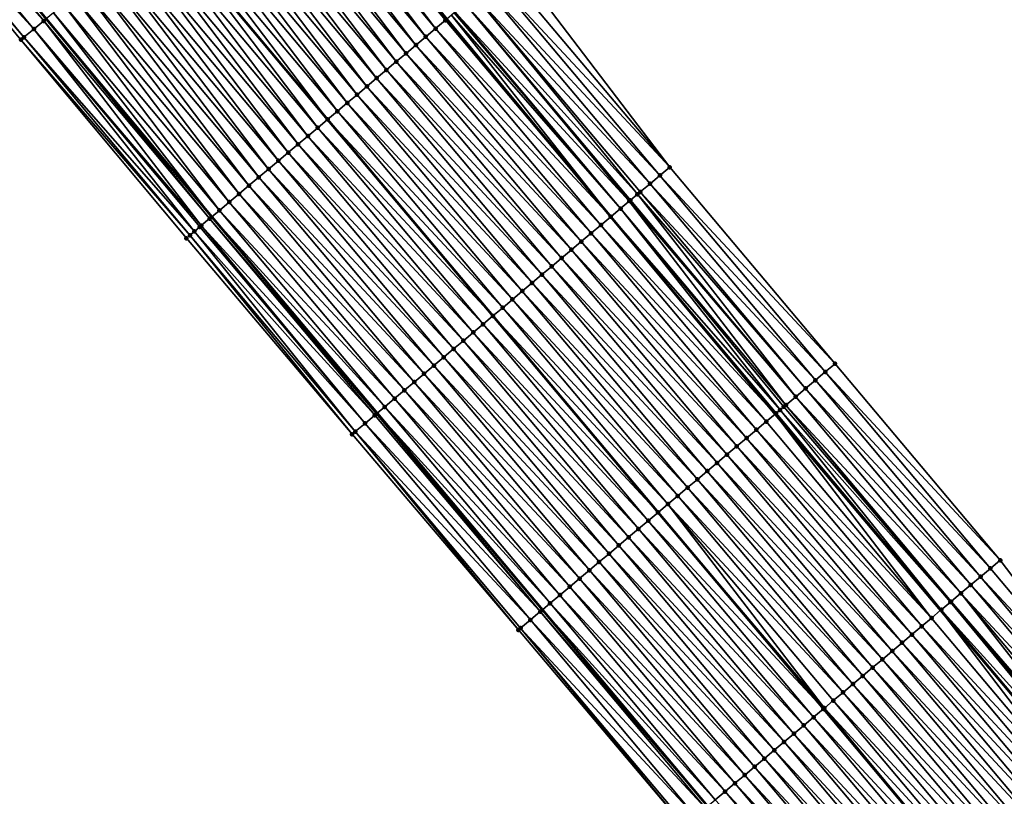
# Model space of a CAD drawing. Header units: feet. Extents: x 2010743 to 2022806, y 818705 to 837694.
# Tile 74 of 256: x 2014647 to 2014723, y 821145 to 821206. Entities that reach past the tile are written whole.
import ezdxf

# ---------------------------------------------------------------- set-up
doc = ezdxf.new("R2010")
doc.units = ezdxf.units.FT
doc.header["$MEASUREMENT"] = 0
for name, color, linetype, lineweight in [('EP_Travel Lane', 172, 'Continuous', 53), ('Road Shots', 141, 'Continuous', 100), ('STRIPING', 60, 'Continuous', 53)]:
    doc.layers.add(name, color=color, linetype=linetype, lineweight=lineweight)
doc.layers.add('I-77-MM17-21_NB-Surface-Border', color=7, linetype='Continuous')
doc.layers.add('I-77-MM17-21_NB-Surface-TIN', color=7, linetype='Continuous')

msp = doc.modelspace()

# ---------------------------------------------------------------- linework, layer by layer
at = {"layer": 'EP_Travel Lane'}
for points in [[(2014473.544, 821424.87, 266.833), (2014485.762, 821409.037, 266.648), (2014498.049, 821393.165, 266.451), (2014510.352, 821377.398, 266.256), (2014522.654, 821361.63, 266.054), (2014535.165, 821345.853, 265.854), (2014547.623, 821330.208, 265.652), (2014560.163, 821314.518, 265.469), (2014572.72, 821298.952, 265.277), (2014585.277, 821283.386, 265.076), (2014597.927, 821267.844, 264.861), (2014610.569, 821252.348, 264.647), (2014623.321, 821236.767, 264.43), (2014636.042, 821221.335, 264.224), (2014648.763, 821205.904, 264.03), (2014661.673, 821190.492, 263.85), (2014674.544, 821175.186, 263.619), (2014687.413, 821159.882, 263.428), (2014700.282, 821144.573, 263.229), (2014713.152, 821129.265, 263.034), (2014726.131, 821113.976, 262.84), (2014739.092, 821098.745, 262.652)], [(2014504.682, 821423.646, 265.929), (2014516.89, 821407.874, 265.744), (2014529.192, 821392.107, 265.558), (2014541.495, 821376.339, 265.375), (2014553.834, 821360.729, 265.17), (2014566.265, 821345.062, 264.971), (2014578.694, 821329.475, 264.789), (2014591.251, 821313.909, 264.591), (2014603.807, 821298.343, 264.413), (2014616.423, 821282.864, 264.19), (2014629.079, 821267.379, 263.963), (2014641.705, 821252, 263.741), (2014654.483, 821236.616, 263.547), (2014667.261, 821221.231, 263.356), (2014679.976, 821205.895, 263.142), (2014692.738, 821190.496, 262.961), (2014705.538, 821175.128, 262.747), (2014718.425, 821159.834, 262.557), (2014731.313, 821144.541, 262.359), (2014744.264, 821129.356, 262.151), (2014757.265, 821114.159, 261.953), (2014770.216, 821099.105, 261.762)]]:
    msp.add_polyline3d(points, dxfattribs=at)
at = {"layer": 'I-77-MM17-21_NB-Surface-Border', "color": 3, "linetype": 'Continuous', "lineweight": -3}
for points in [[(2014509.342, 821427.246, 265.664), (2014521.532, 821411.499, 265.47), (2014533.834, 821395.732, 265.268), (2014546.925, 821380.58, 265.031), (2014559.245, 821365.041, 264.877), (2014571.704, 821349.397, 264.684), (2014584.124, 821333.859, 264.506), (2014596.681, 821318.294, 264.316), (2014608.46, 821302.1, 264.158), (2014621.023, 821286.6, 263.948), (2014633.625, 821271.072, 263.704), (2014646.172, 821255.703, 263.479), (2014658.928, 821240.3, 263.282), (2014671.683, 821224.896, 263.078), (2014685.218, 821210.308, 262.846), (2014697.326, 821194.358, 262.704), (2014710.199, 821179.05, 262.462), (2014723.068, 821163.741, 262.299), (2014735.173, 821147.789, 262.15), (2014748.814, 821133.217, 261.853), (2014760.984, 821117.315, 261.737), (2014773.843, 821102.27, 261.528), (2014786.984, 821087.195, 261.324)], [(2014737.889, 821097.725, 262.702), (2014724.852, 821112.891, 262.897), (2014711.679, 821128.025, 263.14), (2014698.444, 821143.026, 263.374), (2014685.544, 821158.308, 263.583), (2014672.599, 821173.548, 263.796), (2014659.687, 821188.821, 263.981), (2014646.812, 821204.287, 264.156), (2014634.096, 821219.722, 264.341), (2014621.501, 821235.259, 264.522), (2014608.899, 821250.992, 264.722), (2014596.015, 821266.291, 264.95), (2014583.353, 821281.833, 265.158), (2014570.593, 821297.235, 265.378), (2014558.02, 821312.787, 265.563), (2014545.377, 821328.418, 265.798), (2014533.095, 821344.202, 266.005), (2014520.816, 821360.195, 266.166), (2014508.986, 821376.331, 266.332), (2014496.697, 821392.11, 266.521), (2014484.294, 821407.903, 266.729), (2014472.162, 821423.803, 266.893)]]:
    msp.add_polyline3d(points, dxfattribs=at)
at = {"layer": 'I-77-MM17-21_NB-Surface-TIN', "color": 128, "linetype": 'Continuous', "lineweight": -3}
for points in [[(2014647.814, 821205.116, 264.093), (2014635.058, 821220.52, 264.286), (2014634.288, 821219.881, 264.325)], [(2014648.583, 821205.755, 264.038), (2014635.828, 821221.158, 264.233), (2014635.058, 821220.52, 264.286)], [(2014647.814, 821205.116, 264.093), (2014648.583, 821205.755, 264.038), (2014635.058, 821220.52, 264.286)], [(2014648.583, 821205.755, 264.038), (2014648.763, 821205.904, 264.03), (2014635.828, 821221.158, 264.233)], [(2014679.098, 821205.156, 263.175), (2014667.064, 821221.067, 263.358), (2014666.294, 821220.429, 263.392)], [(2014679.863, 821205.8, 263.143), (2014679.976, 821205.895, 263.142), (2014667.064, 821221.067, 263.358)], [(2014679.098, 821205.156, 263.175), (2014679.863, 821205.8, 263.143), (2014667.064, 821221.067, 263.358)], [(2014647.044, 821204.478, 264.135), (2014634.288, 821219.881, 264.325), (2014634.096, 821219.722, 264.341)], [(2014646.812, 821204.287, 264.156), (2014647.044, 821204.478, 264.135), (2014634.096, 821219.722, 264.341)], [(2014647.044, 821204.478, 264.135), (2014647.814, 821205.116, 264.093), (2014634.288, 821219.881, 264.325)], [(2014677.568, 821203.868, 263.235), (2014665.524, 821219.791, 263.41), (2014664.754, 821219.153, 263.436)], [(2014678.333, 821204.512, 263.204), (2014666.294, 821220.429, 263.392), (2014665.524, 821219.791, 263.41)], [(2014677.568, 821203.868, 263.235), (2014678.333, 821204.512, 263.204), (2014665.524, 821219.791, 263.41)], [(2014678.333, 821204.512, 263.204), (2014679.098, 821205.156, 263.175), (2014666.294, 821220.429, 263.392)], [(2014676.803, 821203.225, 263.265), (2014664.754, 821219.153, 263.436), (2014663.984, 821218.515, 263.465)], [(2014676.803, 821203.225, 263.265), (2014677.568, 821203.868, 263.235), (2014664.754, 821219.153, 263.436)], [(2014676.037, 821202.581, 263.296), (2014663.984, 821218.515, 263.465), (2014663.214, 821217.877, 263.496)], [(2014676.037, 821202.581, 263.296), (2014676.803, 821203.225, 263.265), (2014663.984, 821218.515, 263.465)], [(2014675.272, 821201.937, 263.324), (2014663.214, 821217.877, 263.496), (2014662.444, 821217.239, 263.525)], [(2014675.272, 821201.937, 263.324), (2014676.037, 821202.581, 263.296), (2014663.214, 821217.877, 263.496)], [(2014674.507, 821201.293, 263.353), (2014662.444, 821217.239, 263.525), (2014661.674, 821216.601, 263.551)], [(2014674.507, 821201.293, 263.353), (2014675.272, 821201.937, 263.324), (2014662.444, 821217.239, 263.525)], [(2014672.977, 821200.005, 263.412), (2014660.904, 821215.963, 263.581), (2014660.133, 821215.325, 263.607)], [(2014673.742, 821200.649, 263.383), (2014661.674, 821216.601, 263.551), (2014660.904, 821215.963, 263.581)], [(2014672.977, 821200.005, 263.412), (2014673.742, 821200.649, 263.383), (2014660.904, 821215.963, 263.581)], [(2014673.742, 821200.649, 263.383), (2014674.507, 821201.293, 263.353), (2014661.674, 821216.601, 263.551)], [(2014672.212, 821199.361, 263.439), (2014660.133, 821215.325, 263.607), (2014659.363, 821214.687, 263.635)], [(2014672.212, 821199.361, 263.439), (2014672.977, 821200.005, 263.412), (2014660.133, 821215.325, 263.607)], [(2014671.447, 821198.718, 263.466), (2014659.363, 821214.687, 263.635), (2014658.593, 821214.049, 263.661)], [(2014671.447, 821198.718, 263.466), (2014672.212, 821199.361, 263.439), (2014659.363, 821214.687, 263.635)], [(2014658.593, 821214.049, 263.661), (2014657.823, 821213.411, 263.677), (2014670.682, 821198.074, 263.487)], [(2014671.447, 821198.718, 263.466), (2014658.593, 821214.049, 263.661), (2014670.682, 821198.074, 263.487)], [(2014669.916, 821197.43, 263.527), (2014657.823, 821213.411, 263.677), (2014657.053, 821212.773, 263.719)], [(2014669.916, 821197.43, 263.527), (2014670.682, 821198.074, 263.487), (2014657.823, 821213.411, 263.677)], [(2014668.386, 821196.142, 263.585), (2014656.283, 821212.135, 263.747), (2014655.513, 821211.497, 263.774)], [(2014669.151, 821196.786, 263.557), (2014657.053, 821212.773, 263.719), (2014656.283, 821212.135, 263.747)], [(2014668.386, 821196.142, 263.585), (2014669.151, 821196.786, 263.557), (2014656.283, 821212.135, 263.747)], [(2014669.151, 821196.786, 263.557), (2014669.916, 821197.43, 263.527), (2014657.053, 821212.773, 263.719)], [(2014667.621, 821195.498, 263.618), (2014655.513, 821211.497, 263.774), (2014654.743, 821210.859, 263.804)], [(2014667.621, 821195.498, 263.618), (2014668.386, 821196.142, 263.585), (2014655.513, 821211.497, 263.774)], [(2014666.856, 821194.854, 263.646), (2014654.743, 821210.859, 263.804), (2014653.973, 821210.221, 263.833)], [(2014666.856, 821194.854, 263.646), (2014667.621, 821195.498, 263.618), (2014654.743, 821210.859, 263.804)], [(2014666.091, 821194.21, 263.672), (2014653.973, 821210.221, 263.833), (2014653.203, 821209.583, 263.859)], [(2014666.091, 821194.21, 263.672), (2014666.856, 821194.854, 263.646), (2014653.973, 821210.221, 263.833)], [(2014697.326, 821194.358, 262.704), (2014685.218, 821210.308, 262.846), (2014684.453, 821209.664, 262.888)], [(2014665.326, 821193.567, 263.698), (2014653.203, 821209.583, 263.859), (2014652.433, 821208.945, 263.885)], [(2014665.326, 821193.567, 263.698), (2014666.091, 821194.21, 263.672), (2014653.203, 821209.583, 263.859)], [(2014696.561, 821193.714, 262.749), (2014683.688, 821209.02, 262.935), (2014682.923, 821208.376, 262.984)], [(2014697.326, 821194.358, 262.704), (2014684.453, 821209.664, 262.888), (2014683.688, 821209.02, 262.935)], [(2014696.561, 821193.714, 262.749), (2014697.326, 821194.358, 262.704), (2014683.688, 821209.02, 262.935)], [(2014663.795, 821192.279, 263.752), (2014651.663, 821208.307, 263.909), (2014650.893, 821207.669, 263.936)], [(2014664.56, 821192.923, 263.721), (2014652.433, 821208.945, 263.885), (2014651.663, 821208.307, 263.909)], [(2014663.795, 821192.279, 263.752), (2014664.56, 821192.923, 263.721), (2014651.663, 821208.307, 263.909)], [(2014664.56, 821192.923, 263.721), (2014665.326, 821193.567, 263.698), (2014652.433, 821208.945, 263.885)], [(2014695.796, 821193.07, 262.799), (2014682.923, 821208.376, 262.984), (2014682.158, 821207.732, 263.033)], [(2014695.796, 821193.07, 262.799), (2014696.561, 821193.714, 262.749), (2014682.923, 821208.376, 262.984)], [(2014663.03, 821191.635, 263.789), (2014650.893, 821207.669, 263.936), (2014650.123, 821207.031, 263.969)], [(2014663.03, 821191.635, 263.789), (2014663.795, 821192.279, 263.752), (2014650.893, 821207.669, 263.936)], [(2014694.813, 821192.243, 262.853), (2014682.158, 821207.732, 263.033), (2014681.393, 821207.088, 263.067)], [(2014694.813, 821192.243, 262.853), (2014695.031, 821192.426, 262.85), (2014682.158, 821207.732, 263.033)], [(2014695.031, 821192.426, 262.85), (2014695.796, 821193.07, 262.799), (2014682.158, 821207.732, 263.033)], [(2014662.265, 821190.991, 263.829), (2014650.123, 821207.031, 263.969), (2014649.353, 821206.393, 264.002)], [(2014662.265, 821190.991, 263.829), (2014663.03, 821191.635, 263.789), (2014650.123, 821207.031, 263.969)], [(2014694.18, 821191.711, 262.873), (2014681.393, 821207.088, 263.067), (2014680.628, 821206.444, 263.131)], [(2014694.18, 821191.711, 262.873), (2014694.266, 821191.782, 262.868), (2014681.393, 821207.088, 263.067)], [(2014694.266, 821191.782, 262.868), (2014694.813, 821192.243, 262.853), (2014681.393, 821207.088, 263.067)], [(2014661.5, 821190.347, 263.857), (2014648.763, 821205.904, 264.03), (2014648.583, 821205.755, 264.038)], [(2014649.353, 821206.393, 264.002), (2014648.763, 821205.904, 264.03), (2014661.673, 821190.492, 263.85)], [(2014661.5, 821190.347, 263.857), (2014661.673, 821190.492, 263.85), (2014648.763, 821205.904, 264.03)], [(2014662.265, 821190.991, 263.829), (2014649.353, 821206.393, 264.002), (2014661.673, 821190.492, 263.85)], [(2014679.863, 821205.8, 263.143), (2014692.738, 821190.496, 262.961), (2014679.976, 821205.895, 263.142)], [(2014680.331, 821206.194, 263.14), (2014679.976, 821205.895, 263.142), (2014692.738, 821190.496, 262.961)], [(2014693.501, 821191.138, 262.927), (2014680.541, 821206.37, 263.136), (2014680.331, 821206.194, 263.14)], [(2014693.501, 821191.138, 262.927), (2014680.331, 821206.194, 263.14), (2014692.738, 821190.496, 262.961)], [(2014693.501, 821191.138, 262.927), (2014680.628, 821206.444, 263.131), (2014680.541, 821206.37, 263.136)], [(2014693.501, 821191.138, 262.927), (2014694.18, 821191.711, 262.873), (2014680.628, 821206.444, 263.131)], [(2014660.319, 821189.353, 263.923), (2014647.814, 821205.116, 264.093), (2014647.044, 821204.478, 264.135)], [(2014660.854, 821189.803, 263.901), (2014648.583, 821205.755, 264.038), (2014647.814, 821205.116, 264.093)], [(2014660.319, 821189.353, 263.923), (2014660.735, 821189.703, 263.902), (2014647.814, 821205.116, 264.093)], [(2014660.735, 821189.703, 263.902), (2014660.854, 821189.803, 263.901), (2014647.814, 821205.116, 264.093)], [(2014660.854, 821189.803, 263.901), (2014661.5, 821190.347, 263.857), (2014648.583, 821205.755, 264.038)], [(2014691.97, 821189.85, 262.999), (2014679.098, 821205.156, 263.175), (2014678.333, 821204.512, 263.204)], [(2014692.736, 821190.494, 262.961), (2014679.863, 821205.8, 263.143), (2014679.098, 821205.156, 263.175)], [(2014691.97, 821189.85, 262.999), (2014692.736, 821190.494, 262.961), (2014679.098, 821205.156, 263.175)], [(2014692.736, 821190.494, 262.961), (2014692.738, 821190.496, 262.961), (2014679.863, 821205.8, 263.143)], [(2014659.97, 821189.059, 263.953), (2014647.044, 821204.478, 264.135), (2014646.812, 821204.287, 264.156)], [(2014659.97, 821189.059, 263.953), (2014660.319, 821189.353, 263.923), (2014647.044, 821204.478, 264.135)], [(2014691.205, 821189.207, 263.02), (2014678.333, 821204.512, 263.204), (2014677.568, 821203.868, 263.235)], [(2014691.205, 821189.207, 263.02), (2014691.97, 821189.85, 262.999), (2014678.333, 821204.512, 263.204)], [(2014659.687, 821188.821, 263.981), (2014659.97, 821189.059, 263.953), (2014646.812, 821204.287, 264.156)], [(2014690.44, 821188.563, 263.045), (2014677.568, 821203.868, 263.235), (2014676.803, 821203.225, 263.265)], [(2014690.44, 821188.563, 263.045), (2014691.205, 821189.207, 263.02), (2014677.568, 821203.868, 263.235)], [(2014689.675, 821187.919, 263.073), (2014676.803, 821203.225, 263.265), (2014676.037, 821202.581, 263.296)], [(2014689.675, 821187.919, 263.073), (2014690.44, 821188.563, 263.045), (2014676.803, 821203.225, 263.265)], [(2014688.91, 821187.275, 263.102), (2014676.037, 821202.581, 263.296), (2014675.272, 821201.937, 263.324)], [(2014688.91, 821187.275, 263.102), (2014689.675, 821187.919, 263.073), (2014676.037, 821202.581, 263.296)], [(2014687.38, 821185.987, 263.155), (2014674.507, 821201.293, 263.353), (2014673.742, 821200.649, 263.383)], [(2014688.145, 821186.631, 263.129), (2014675.272, 821201.937, 263.324), (2014674.507, 821201.293, 263.353)], [(2014687.38, 821185.987, 263.155), (2014688.145, 821186.631, 263.129), (2014674.507, 821201.293, 263.353)], [(2014688.145, 821186.631, 263.129), (2014688.91, 821187.275, 263.102), (2014675.272, 821201.937, 263.324)], [(2014686.614, 821185.343, 263.182), (2014673.742, 821200.649, 263.383), (2014672.977, 821200.005, 263.412)], [(2014686.614, 821185.343, 263.182), (2014687.38, 821185.987, 263.155), (2014673.742, 821200.649, 263.383)], [(2014685.849, 821184.7, 263.208), (2014672.977, 821200.005, 263.412), (2014672.212, 821199.361, 263.439)], [(2014685.849, 821184.7, 263.208), (2014686.614, 821185.343, 263.182), (2014672.977, 821200.005, 263.412)], [(2014685.084, 821184.056, 263.233), (2014672.212, 821199.361, 263.439), (2014671.447, 821198.718, 263.466)], [(2014685.084, 821184.056, 263.233), (2014685.849, 821184.7, 263.208), (2014672.212, 821199.361, 263.439)], [(2014684.319, 821183.412, 263.255), (2014671.447, 821198.718, 263.466), (2014670.682, 821198.074, 263.487)], [(2014684.319, 821183.412, 263.255), (2014685.084, 821184.056, 263.233), (2014671.447, 821198.718, 263.466)], [(2014669.916, 821197.43, 263.527), (2014683.554, 821182.768, 263.279), (2014670.682, 821198.074, 263.487)], [(2014684.319, 821183.412, 263.255), (2014670.682, 821198.074, 263.487), (2014683.554, 821182.768, 263.279)], [(2014682.024, 821181.48, 263.35), (2014669.151, 821196.786, 263.557), (2014668.386, 821196.142, 263.585)], [(2014682.789, 821182.124, 263.319), (2014669.916, 821197.43, 263.527), (2014669.151, 821196.786, 263.557)], [(2014682.024, 821181.48, 263.35), (2014682.789, 821182.124, 263.319), (2014669.151, 821196.786, 263.557)], [(2014682.789, 821182.124, 263.319), (2014683.554, 821182.768, 263.279), (2014669.916, 821197.43, 263.527)], [(2014681.258, 821180.836, 263.376), (2014668.386, 821196.142, 263.585), (2014667.621, 821195.498, 263.618)], [(2014681.258, 821180.836, 263.376), (2014682.024, 821181.48, 263.35), (2014668.386, 821196.142, 263.585)], [(2014680.493, 821180.193, 263.404), (2014667.621, 821195.498, 263.618), (2014666.856, 821194.854, 263.646)], [(2014680.493, 821180.193, 263.404), (2014681.258, 821180.836, 263.376), (2014667.621, 821195.498, 263.618)], [(2014679.728, 821179.549, 263.433), (2014666.856, 821194.854, 263.646), (2014666.091, 821194.21, 263.672)], [(2014679.728, 821179.549, 263.433), (2014680.493, 821180.193, 263.404), (2014666.856, 821194.854, 263.646)], [(2014678.963, 821178.905, 263.46), (2014666.091, 821194.21, 263.672), (2014665.326, 821193.567, 263.698)], [(2014678.963, 821178.905, 263.46), (2014679.728, 821179.549, 263.433), (2014666.091, 821194.21, 263.672)], [(2014709.434, 821178.406, 262.515), (2014696.561, 821193.714, 262.749), (2014695.796, 821193.07, 262.799)], [(2014710.199, 821179.05, 262.462), (2014697.326, 821194.358, 262.704), (2014696.561, 821193.714, 262.749)], [(2014709.434, 821178.406, 262.515), (2014710.199, 821179.05, 262.462), (2014696.561, 821193.714, 262.749)], [(2014677.433, 821177.617, 263.511), (2014664.56, 821192.923, 263.721), (2014663.795, 821192.279, 263.752)], [(2014678.198, 821178.261, 263.485), (2014665.326, 821193.567, 263.698), (2014664.56, 821192.923, 263.721)], [(2014677.433, 821177.617, 263.511), (2014678.198, 821178.261, 263.485), (2014664.56, 821192.923, 263.721)], [(2014678.198, 821178.261, 263.485), (2014678.963, 821178.905, 263.46), (2014665.326, 821193.567, 263.698)], [(2014708.669, 821177.762, 262.571), (2014695.796, 821193.07, 262.799), (2014695.031, 821192.426, 262.85)], [(2014708.669, 821177.762, 262.571), (2014709.434, 821178.406, 262.515), (2014695.796, 821193.07, 262.799)], [(2014676.668, 821176.973, 263.539), (2014663.795, 821192.279, 263.752), (2014663.03, 821191.635, 263.789)], [(2014676.668, 821176.973, 263.539), (2014677.433, 821177.617, 263.511), (2014663.795, 821192.279, 263.752)], [(2014707.139, 821176.474, 262.667), (2014694.813, 821192.243, 262.853), (2014694.266, 821191.782, 262.868)], [(2014707.904, 821177.118, 262.628), (2014695.031, 821192.426, 262.85), (2014694.813, 821192.243, 262.853)], [(2014707.139, 821176.474, 262.667), (2014707.904, 821177.118, 262.628), (2014694.813, 821192.243, 262.853)], [(2014707.904, 821177.118, 262.628), (2014708.669, 821177.762, 262.571), (2014695.031, 821192.426, 262.85)], [(2014675.902, 821176.329, 263.57), (2014663.03, 821191.635, 263.789), (2014662.265, 821190.991, 263.829)], [(2014675.902, 821176.329, 263.57), (2014676.668, 821176.973, 263.539), (2014663.03, 821191.635, 263.789)], [(2014706.374, 821175.83, 262.73), (2014694.18, 821191.711, 262.873), (2014693.501, 821191.138, 262.927)], [(2014707.139, 821176.474, 262.667), (2014694.266, 821191.782, 262.868), (2014694.18, 821191.711, 262.873)], [(2014706.374, 821175.83, 262.73), (2014707.139, 821176.474, 262.667), (2014694.18, 821191.711, 262.873)], [(2014675.137, 821175.685, 263.6), (2014662.265, 821190.991, 263.829), (2014661.673, 821190.492, 263.85)], [(2014675.137, 821175.685, 263.6), (2014675.902, 821176.329, 263.57), (2014662.265, 821190.991, 263.829)], [(2014705.924, 821175.452, 262.745), (2014693.501, 821191.138, 262.927), (2014692.738, 821190.496, 262.961)], [(2014705.924, 821175.452, 262.745), (2014706.205, 821175.689, 262.74), (2014693.501, 821191.138, 262.927)], [(2014706.205, 821175.689, 262.74), (2014706.374, 821175.83, 262.73), (2014693.501, 821191.138, 262.927)], [(2014673.607, 821174.397, 263.7), (2014660.854, 821189.803, 263.901), (2014660.735, 821189.703, 263.902)], [(2014674.363, 821175.034, 263.63), (2014661.5, 821190.347, 263.857), (2014660.854, 821189.803, 263.901)], [(2014673.607, 821174.397, 263.7), (2014674.363, 821175.034, 263.63), (2014660.854, 821189.803, 263.901)], [(2014674.482, 821175.134, 263.621), (2014661.673, 821190.492, 263.85), (2014661.5, 821190.347, 263.857)], [(2014674.363, 821175.034, 263.63), (2014674.372, 821175.042, 263.629), (2014661.5, 821190.347, 263.857)], [(2014674.372, 821175.042, 263.629), (2014674.482, 821175.134, 263.621), (2014661.5, 821190.347, 263.857)], [(2014674.482, 821175.134, 263.621), (2014674.544, 821175.186, 263.619), (2014661.673, 821190.492, 263.85)], [(2014675.137, 821175.685, 263.6), (2014661.673, 821190.492, 263.85), (2014674.544, 821175.186, 263.619)], [(2014704.843, 821174.543, 262.778), (2014691.97, 821189.85, 262.999), (2014691.205, 821189.207, 263.02)], [(2014691.97, 821189.85, 262.999), (2014705.538, 821175.128, 262.747), (2014692.736, 821190.494, 262.961)], [(2014704.843, 821174.543, 262.778), (2014705.538, 821175.128, 262.747), (2014691.97, 821189.85, 262.999)], [(2014692.736, 821190.494, 262.961), (2014705.538, 821175.128, 262.747), (2014692.738, 821190.496, 262.961)], [(2014705.608, 821175.186, 262.744), (2014705.924, 821175.452, 262.745), (2014692.738, 821190.496, 262.961)], [(2014705.608, 821175.186, 262.744), (2014692.738, 821190.496, 262.961), (2014705.538, 821175.128, 262.747)], [(2014672.599, 821173.548, 263.796), (2014659.97, 821189.059, 263.953), (2014659.687, 821188.821, 263.981)], [(2014672.842, 821173.753, 263.765), (2014660.319, 821189.353, 263.923), (2014659.97, 821189.059, 263.953)], [(2014672.599, 821173.548, 263.796), (2014672.842, 821173.753, 263.765), (2014659.97, 821189.059, 263.953)], [(2014673.607, 821174.397, 263.7), (2014660.735, 821189.703, 263.902), (2014660.319, 821189.353, 263.923)], [(2014672.842, 821173.753, 263.765), (2014673.607, 821174.397, 263.7), (2014660.319, 821189.353, 263.923)], [(2014704.078, 821173.899, 262.808), (2014691.205, 821189.207, 263.02), (2014690.44, 821188.563, 263.045)], [(2014704.078, 821173.899, 262.808), (2014704.843, 821174.543, 262.778), (2014691.205, 821189.207, 263.02)], [(2014703.312, 821173.255, 262.836), (2014690.44, 821188.563, 263.045), (2014689.675, 821187.919, 263.073)], [(2014703.312, 821173.255, 262.836), (2014704.078, 821173.899, 262.808), (2014690.44, 821188.563, 263.045)], [(2014702.547, 821172.612, 262.865), (2014689.675, 821187.919, 263.073), (2014688.91, 821187.275, 263.102)], [(2014702.547, 821172.612, 262.865), (2014703.312, 821173.255, 262.836), (2014689.675, 821187.919, 263.073)], [(2014701.782, 821171.968, 262.893), (2014688.91, 821187.275, 263.102), (2014688.145, 821186.631, 263.129)], [(2014701.782, 821171.968, 262.893), (2014702.547, 821172.612, 262.865), (2014688.91, 821187.275, 263.102)], [(2014700.251, 821170.68, 262.948), (2014687.38, 821185.987, 263.155), (2014686.614, 821185.343, 263.182)], [(2014701.017, 821171.324, 262.921), (2014688.145, 821186.631, 263.129), (2014687.38, 821185.987, 263.155)], [(2014700.251, 821170.68, 262.948), (2014701.017, 821171.324, 262.921), (2014687.38, 821185.987, 263.155)], [(2014701.017, 821171.324, 262.921), (2014701.782, 821171.968, 262.893), (2014688.145, 821186.631, 263.129)], [(2014699.486, 821170.037, 262.975), (2014686.614, 821185.343, 263.182), (2014685.849, 821184.7, 263.208)], [(2014699.486, 821170.037, 262.975), (2014700.251, 821170.68, 262.948), (2014686.614, 821185.343, 263.182)], [(2014698.721, 821169.393, 263), (2014685.849, 821184.7, 263.208), (2014685.084, 821184.056, 263.233)], [(2014698.721, 821169.393, 263), (2014699.486, 821170.037, 262.975), (2014685.849, 821184.7, 263.208)], [(2014697.955, 821168.749, 263.022), (2014685.084, 821184.056, 263.233), (2014684.319, 821183.412, 263.255)], [(2014697.955, 821168.749, 263.022), (2014698.721, 821169.393, 263), (2014685.084, 821184.056, 263.233)], [(2014697.19, 821168.106, 263.043), (2014684.319, 821183.412, 263.255), (2014683.554, 821182.768, 263.279)], [(2014697.19, 821168.106, 263.043), (2014697.955, 821168.749, 263.022), (2014684.319, 821183.412, 263.255)], [(2014695.66, 821166.818, 263.111), (2014682.789, 821182.124, 263.319), (2014682.024, 821181.48, 263.35)], [(2014682.789, 821182.124, 263.319), (2014696.425, 821167.462, 263.069), (2014683.554, 821182.768, 263.279)], [(2014695.66, 821166.818, 263.111), (2014696.425, 821167.462, 263.069), (2014682.789, 821182.124, 263.319)], [(2014697.19, 821168.106, 263.043), (2014683.554, 821182.768, 263.279), (2014696.425, 821167.462, 263.069)], [(2014694.894, 821166.175, 263.143), (2014682.024, 821181.48, 263.35), (2014681.258, 821180.836, 263.376)], [(2014694.894, 821166.175, 263.143), (2014695.66, 821166.818, 263.111), (2014682.024, 821181.48, 263.35)], [(2014694.129, 821165.531, 263.171), (2014681.258, 821180.836, 263.376), (2014680.493, 821180.193, 263.404)], [(2014694.129, 821165.531, 263.171), (2014694.894, 821166.175, 263.143), (2014681.258, 821180.836, 263.376)], [(2014693.364, 821164.887, 263.202), (2014680.493, 821180.193, 263.404), (2014679.728, 821179.549, 263.433)], [(2014693.364, 821164.887, 263.202), (2014694.129, 821165.531, 263.171), (2014680.493, 821180.193, 263.404)], [(2014692.599, 821164.243, 263.232), (2014679.728, 821179.549, 263.433), (2014678.963, 821178.905, 263.46)], [(2014692.599, 821164.243, 263.232), (2014693.364, 821164.887, 263.202), (2014679.728, 821179.549, 263.433)], [(2014723.068, 821163.741, 262.299), (2014710.199, 821179.05, 262.462), (2014709.434, 821178.406, 262.515)], [(2014691.833, 821163.6, 263.26), (2014678.963, 821178.905, 263.46), (2014678.198, 821178.261, 263.485)], [(2014691.833, 821163.6, 263.26), (2014692.599, 821164.243, 263.232), (2014678.963, 821178.905, 263.46)], [(2014722.303, 821163.097, 262.342), (2014709.434, 821178.406, 262.515), (2014708.669, 821177.762, 262.571)], [(2014722.303, 821163.097, 262.342), (2014723.068, 821163.741, 262.299), (2014709.434, 821178.406, 262.515)], [(2014690.303, 821162.312, 263.309), (2014677.433, 821177.617, 263.511), (2014676.668, 821176.973, 263.539)], [(2014691.068, 821162.956, 263.284), (2014678.198, 821178.261, 263.485), (2014677.433, 821177.617, 263.511)], [(2014690.303, 821162.312, 263.309), (2014691.068, 821162.956, 263.284), (2014677.433, 821177.617, 263.511)], [(2014691.068, 821162.956, 263.284), (2014691.833, 821163.6, 263.26), (2014678.198, 821178.261, 263.485)], [(2014721.538, 821162.453, 262.386), (2014708.669, 821177.762, 262.571), (2014707.904, 821177.118, 262.628)], [(2014721.538, 821162.453, 262.386), (2014722.303, 821163.097, 262.342), (2014708.669, 821177.762, 262.571)], [(2014689.538, 821161.669, 263.335), (2014676.668, 821176.973, 263.539), (2014675.902, 821176.329, 263.57)], [(2014689.538, 821161.669, 263.335), (2014690.303, 821162.312, 263.309), (2014676.668, 821176.973, 263.539)], [(2014720.773, 821161.81, 262.436), (2014707.904, 821177.118, 262.628), (2014707.139, 821176.474, 262.667)], [(2014720.773, 821161.81, 262.436), (2014721.538, 821162.453, 262.386), (2014707.904, 821177.118, 262.628)], [(2014688.772, 821161.025, 263.367), (2014675.902, 821176.329, 263.57), (2014675.137, 821175.685, 263.6)], [(2014688.772, 821161.025, 263.367), (2014689.538, 821161.669, 263.335), (2014675.902, 821176.329, 263.57)], [(2014720.008, 821161.166, 262.475), (2014707.139, 821176.474, 262.667), (2014706.374, 821175.83, 262.73)], [(2014720.008, 821161.166, 262.475), (2014720.773, 821161.81, 262.436), (2014707.139, 821176.474, 262.667)], [(2014688.007, 821160.381, 263.411), (2014675.137, 821175.685, 263.6), (2014674.544, 821175.186, 263.619)], [(2014688.007, 821160.381, 263.411), (2014688.772, 821161.025, 263.367), (2014675.137, 821175.685, 263.6)], [(2014718.477, 821159.878, 262.555), (2014705.924, 821175.452, 262.745), (2014705.608, 821175.186, 262.744)], [(2014719.189, 821160.476, 262.535), (2014706.205, 821175.689, 262.74), (2014705.924, 821175.452, 262.745)], [(2014718.477, 821159.878, 262.555), (2014719.189, 821160.476, 262.535), (2014705.924, 821175.452, 262.745)], [(2014719.189, 821160.476, 262.535), (2014706.374, 821175.83, 262.73), (2014706.205, 821175.689, 262.74)], [(2014719.189, 821160.476, 262.535), (2014719.243, 821160.522, 262.532), (2014706.374, 821175.83, 262.73)], [(2014719.243, 821160.522, 262.532), (2014720.008, 821161.166, 262.475), (2014706.374, 821175.83, 262.73)], [(2014687.242, 821159.737, 263.433), (2014674.363, 821175.034, 263.63), (2014673.607, 821174.397, 263.7)], [(2014687.242, 821159.737, 263.433), (2014674.372, 821175.042, 263.629), (2014674.363, 821175.034, 263.63)], [(2014687.242, 821159.737, 263.433), (2014674.482, 821175.134, 263.621), (2014674.372, 821175.042, 263.629)], [(2014674.482, 821175.134, 263.621), (2014687.413, 821159.882, 263.428), (2014674.544, 821175.186, 263.619)], [(2014687.242, 821159.737, 263.433), (2014687.413, 821159.882, 263.428), (2014674.482, 821175.134, 263.621)], [(2014688.007, 821160.381, 263.411), (2014674.544, 821175.186, 263.619), (2014687.413, 821159.882, 263.428)], [(2014717.712, 821159.234, 262.585), (2014704.843, 821174.543, 262.778), (2014704.078, 821173.899, 262.808)], [(2014717.712, 821159.234, 262.585), (2014705.538, 821175.128, 262.747), (2014704.843, 821174.543, 262.778)], [(2014705.608, 821175.186, 262.744), (2014705.538, 821175.128, 262.747), (2014718.425, 821159.834, 262.557)], [(2014717.712, 821159.234, 262.585), (2014718.425, 821159.834, 262.557), (2014705.538, 821175.128, 262.747)], [(2014718.477, 821159.878, 262.555), (2014705.608, 821175.186, 262.744), (2014718.425, 821159.834, 262.557)], [(2014685.544, 821158.308, 263.583), (2014672.842, 821173.753, 263.765), (2014672.599, 821173.548, 263.796)], [(2014686.477, 821159.093, 263.497), (2014673.607, 821174.397, 263.7), (2014672.842, 821173.753, 263.765)], [(2014685.544, 821158.308, 263.583), (2014685.712, 821158.449, 263.563), (2014672.842, 821173.753, 263.765)], [(2014685.712, 821158.449, 263.563), (2014686.477, 821159.093, 263.497), (2014672.842, 821173.753, 263.765)], [(2014686.477, 821159.093, 263.497), (2014687.242, 821159.737, 263.433), (2014673.607, 821174.397, 263.7)], [(2014716.947, 821158.591, 262.607), (2014704.078, 821173.899, 262.808), (2014703.312, 821173.255, 262.836)], [(2014716.947, 821158.591, 262.607), (2014717.712, 821159.234, 262.585), (2014704.078, 821173.899, 262.808)], [(2014716.182, 821157.947, 262.634), (2014703.312, 821173.255, 262.836), (2014702.547, 821172.612, 262.865)], [(2014716.182, 821157.947, 262.634), (2014716.947, 821158.591, 262.607), (2014703.312, 821173.255, 262.836)], [(2014715.416, 821157.303, 262.664), (2014702.547, 821172.612, 262.865), (2014701.782, 821171.968, 262.893)], [(2014715.416, 821157.303, 262.664), (2014716.182, 821157.947, 262.634), (2014702.547, 821172.612, 262.865)], [(2014714.651, 821156.66, 262.692), (2014701.782, 821171.968, 262.893), (2014701.017, 821171.324, 262.921)], [(2014714.651, 821156.66, 262.692), (2014715.416, 821157.303, 262.664), (2014701.782, 821171.968, 262.893)], [(2014713.121, 821155.372, 262.745), (2014700.251, 821170.68, 262.948), (2014699.486, 821170.037, 262.975)], [(2014713.886, 821156.016, 262.719), (2014701.017, 821171.324, 262.921), (2014700.251, 821170.68, 262.948)], [(2014713.121, 821155.372, 262.745), (2014713.886, 821156.016, 262.719), (2014700.251, 821170.68, 262.948)], [(2014713.886, 821156.016, 262.719), (2014714.651, 821156.66, 262.692), (2014701.017, 821171.324, 262.921)], [(2014712.355, 821154.729, 262.769), (2014699.486, 821170.037, 262.975), (2014698.721, 821169.393, 263)], [(2014712.355, 821154.729, 262.769), (2014713.121, 821155.372, 262.745), (2014699.486, 821170.037, 262.975)], [(2014711.59, 821154.085, 262.793), (2014698.721, 821169.393, 263), (2014697.955, 821168.749, 263.022)], [(2014711.59, 821154.085, 262.793), (2014712.355, 821154.729, 262.769), (2014698.721, 821169.393, 263)], [(2014710.825, 821153.441, 262.817), (2014697.955, 821168.749, 263.022), (2014697.19, 821168.106, 263.043)], [(2014710.825, 821153.441, 262.817), (2014711.59, 821154.085, 262.793), (2014697.955, 821168.749, 263.022)], [(2014709.37, 821152.218, 262.858), (2014697.19, 821168.106, 263.043), (2014696.425, 821167.462, 263.069)], [(2014709.37, 821152.218, 262.858), (2014710.059, 821152.798, 262.837), (2014697.19, 821168.106, 263.043)], [(2014710.059, 821152.798, 262.837), (2014710.825, 821153.441, 262.817), (2014697.19, 821168.106, 263.043)], [(2014708.529, 821151.51, 262.911), (2014695.66, 821166.818, 263.111), (2014694.894, 821166.175, 263.143)], [(2014695.66, 821166.818, 263.111), (2014709.294, 821152.154, 262.866), (2014696.425, 821167.462, 263.069)], [(2014708.529, 821151.51, 262.911), (2014709.294, 821152.154, 262.866), (2014695.66, 821166.818, 263.111)], [(2014709.37, 821152.218, 262.858), (2014696.425, 821167.462, 263.069), (2014709.294, 821152.154, 262.866)], [(2014707.764, 821150.866, 262.94), (2014694.894, 821166.175, 263.143), (2014694.129, 821165.531, 263.171)], [(2014707.764, 821150.866, 262.94), (2014708.529, 821151.51, 262.911), (2014694.894, 821166.175, 263.143)], [(2014706.998, 821150.223, 262.968), (2014694.129, 821165.531, 263.171), (2014693.364, 821164.887, 263.202)], [(2014706.998, 821150.223, 262.968), (2014707.764, 821150.866, 262.94), (2014694.129, 821165.531, 263.171)], [(2014706.233, 821149.579, 263), (2014693.364, 821164.887, 263.202), (2014692.599, 821164.243, 263.232)], [(2014706.233, 821149.579, 263), (2014706.998, 821150.223, 262.968), (2014693.364, 821164.887, 263.202)], [(2014705.468, 821148.935, 263.03), (2014692.599, 821164.243, 263.232), (2014691.833, 821163.6, 263.26)], [(2014705.468, 821148.935, 263.03), (2014706.233, 821149.579, 263), (2014692.599, 821164.243, 263.232)], [(2014735.173, 821147.789, 262.15), (2014723.068, 821163.741, 262.299), (2014722.303, 821163.097, 262.342)], [(2014703.937, 821147.648, 263.086), (2014691.068, 821162.956, 263.284), (2014690.303, 821162.312, 263.309)], [(2014704.703, 821148.291, 263.057), (2014691.833, 821163.6, 263.26), (2014691.068, 821162.956, 263.284)], [(2014703.937, 821147.648, 263.086), (2014704.703, 821148.291, 263.057), (2014691.068, 821162.956, 263.284)], [(2014704.703, 821148.291, 263.057), (2014705.468, 821148.935, 263.03), (2014691.833, 821163.6, 263.26)], [(2014735.173, 821147.789, 262.15), (2014722.303, 821163.097, 262.342), (2014721.538, 821162.453, 262.386)], [(2014703.172, 821147.004, 263.111), (2014690.303, 821162.312, 263.309), (2014689.538, 821161.669, 263.335)], [(2014703.172, 821147.004, 263.111), (2014703.937, 821147.648, 263.086), (2014690.303, 821162.312, 263.309)], [(2014734.407, 821147.145, 262.201), (2014721.538, 821162.453, 262.386), (2014720.773, 821161.81, 262.436)], [(2014734.407, 821147.145, 262.201), (2014735.173, 821147.789, 262.15), (2014721.538, 821162.453, 262.386)], [(2014702.407, 821146.36, 263.14), (2014689.538, 821161.669, 263.335), (2014688.772, 821161.025, 263.367)], [(2014702.407, 821146.36, 263.14), (2014703.172, 821147.004, 263.111), (2014689.538, 821161.669, 263.335)], [(2014733.642, 821146.501, 262.252), (2014720.773, 821161.81, 262.436), (2014720.008, 821161.166, 262.475)], [(2014733.642, 821146.501, 262.252), (2014734.407, 821147.145, 262.201), (2014720.773, 821161.81, 262.436)], [(2014701.642, 821145.716, 263.174), (2014688.772, 821161.025, 263.367), (2014688.007, 821160.381, 263.411)], [(2014701.642, 821145.716, 263.174), (2014702.407, 821146.36, 263.14), (2014688.772, 821161.025, 263.367)], [(2014732.33, 821145.396, 262.34), (2014720.008, 821161.166, 262.475), (2014719.243, 821160.522, 262.532)], [(2014732.33, 821145.396, 262.34), (2014732.877, 821145.857, 262.303), (2014720.008, 821161.166, 262.475)], [(2014732.877, 821145.857, 262.303), (2014733.642, 821146.501, 262.252), (2014720.008, 821161.166, 262.475)], [(2014687.242, 821159.737, 263.433), (2014700.282, 821144.573, 263.229), (2014687.413, 821159.882, 263.428)], [(2014700.876, 821145.073, 263.212), (2014688.007, 821160.381, 263.411), (2014687.413, 821159.882, 263.428)], [(2014700.876, 821145.073, 263.212), (2014687.413, 821159.882, 263.428), (2014700.282, 821144.573, 263.229)], [(2014700.876, 821145.073, 263.212), (2014701.642, 821145.716, 263.174), (2014688.007, 821160.381, 263.411)], [(2014731.917, 821145.049, 262.347), (2014719.189, 821160.476, 262.535), (2014718.477, 821159.878, 262.555)], [(2014732.112, 821145.213, 262.346), (2014719.243, 821160.522, 262.532), (2014719.189, 821160.476, 262.535)], [(2014731.917, 821145.049, 262.347), (2014732.112, 821145.213, 262.346), (2014719.189, 821160.476, 262.535)], [(2014732.112, 821145.213, 262.346), (2014732.33, 821145.396, 262.34), (2014719.243, 821160.522, 262.532)], [(2014700.111, 821144.429, 263.234), (2014687.242, 821159.737, 263.433), (2014686.477, 821159.093, 263.497)], [(2014700.111, 821144.429, 263.234), (2014700.282, 821144.573, 263.229), (2014687.242, 821159.737, 263.433)], [(2014730.581, 821143.926, 262.385), (2014717.712, 821159.234, 262.585), (2014716.947, 821158.591, 262.607)], [(2014730.581, 821143.926, 262.385), (2014718.425, 821159.834, 262.557), (2014717.712, 821159.234, 262.585)], [(2014718.477, 821159.878, 262.555), (2014718.425, 821159.834, 262.557), (2014731.313, 821144.541, 262.359)], [(2014730.581, 821143.926, 262.385), (2014731.313, 821144.541, 262.359), (2014718.425, 821159.834, 262.557)], [(2014731.347, 821144.57, 262.358), (2014718.477, 821159.878, 262.555), (2014731.313, 821144.541, 262.359)], [(2014731.347, 821144.57, 262.358), (2014731.917, 821145.049, 262.347), (2014718.477, 821159.878, 262.555)], [(2014698.444, 821143.026, 263.374), (2014685.712, 821158.449, 263.563), (2014685.544, 821158.308, 263.583)], [(2014699.346, 821143.785, 263.298), (2014686.477, 821159.093, 263.497), (2014685.712, 821158.449, 263.563)], [(2014698.444, 821143.026, 263.374), (2014698.581, 821143.141, 263.359), (2014685.712, 821158.449, 263.563)], [(2014698.581, 821143.141, 263.359), (2014699.346, 821143.785, 263.298), (2014685.712, 821158.449, 263.563)], [(2014699.346, 821143.785, 263.298), (2014700.111, 821144.429, 263.234), (2014686.477, 821159.093, 263.497)], [(2014729.816, 821143.282, 262.402), (2014716.947, 821158.591, 262.607), (2014716.182, 821157.947, 262.634)], [(2014729.816, 821143.282, 262.402), (2014730.581, 821143.926, 262.385), (2014716.947, 821158.591, 262.607)], [(2014729.051, 821142.639, 262.428), (2014716.182, 821157.947, 262.634), (2014715.416, 821157.303, 262.664)], [(2014729.051, 821142.639, 262.428), (2014729.816, 821143.282, 262.402), (2014716.182, 821157.947, 262.634)], [(2014728.286, 821141.995, 262.457), (2014715.416, 821157.303, 262.664), (2014714.651, 821156.66, 262.692)], [(2014728.286, 821141.995, 262.457), (2014729.051, 821142.639, 262.428), (2014715.416, 821157.303, 262.664)], [(2014727.52, 821141.351, 262.485), (2014714.651, 821156.66, 262.692), (2014713.886, 821156.016, 262.719)], [(2014727.52, 821141.351, 262.485), (2014728.286, 821141.995, 262.457), (2014714.651, 821156.66, 262.692)], [(2014725.99, 821140.064, 262.537), (2014713.121, 821155.372, 262.745), (2014712.355, 821154.729, 262.769)], [(2014726.755, 821140.708, 262.511), (2014713.886, 821156.016, 262.719), (2014713.121, 821155.372, 262.745)], [(2014725.99, 821140.064, 262.537), (2014726.755, 821140.708, 262.511), (2014713.121, 821155.372, 262.745)], [(2014726.755, 821140.708, 262.511), (2014727.52, 821141.351, 262.485), (2014713.886, 821156.016, 262.719)], [(2014725.224, 821139.42, 262.562), (2014712.355, 821154.729, 262.769), (2014711.59, 821154.085, 262.793)], [(2014725.224, 821139.42, 262.562), (2014725.99, 821140.064, 262.537), (2014712.355, 821154.729, 262.769)], [(2014724.459, 821138.777, 262.586), (2014711.59, 821154.085, 262.793), (2014710.825, 821153.441, 262.817)], [(2014724.459, 821138.777, 262.586), (2014725.224, 821139.42, 262.562), (2014711.59, 821154.085, 262.793)], [(2014723.694, 821138.133, 262.61), (2014710.825, 821153.441, 262.817), (2014710.059, 821152.798, 262.837)], [(2014723.694, 821138.133, 262.61), (2014724.459, 821138.777, 262.586), (2014710.825, 821153.441, 262.817)], [(2014709.37, 821152.218, 262.858), (2014709.294, 821152.154, 262.866), (2014722.163, 821136.846, 262.666)], [(2014722.928, 821137.489, 262.632), (2014710.059, 821152.798, 262.837), (2014709.37, 821152.218, 262.858)], [(2014722.928, 821137.489, 262.632), (2014709.37, 821152.218, 262.858), (2014722.163, 821136.846, 262.666)], [(2014722.928, 821137.489, 262.632), (2014723.694, 821138.133, 262.61), (2014710.059, 821152.798, 262.837)], [(2014721.398, 821136.202, 262.706), (2014708.529, 821151.51, 262.911), (2014707.764, 821150.866, 262.94)], [(2014708.529, 821151.51, 262.911), (2014722.163, 821136.846, 262.666), (2014709.294, 821152.154, 262.866)], [(2014721.398, 821136.202, 262.706), (2014722.163, 821136.846, 262.666), (2014708.529, 821151.51, 262.911)], [(2014720.633, 821135.558, 262.737), (2014707.764, 821150.866, 262.94), (2014706.998, 821150.223, 262.968)], [(2014720.633, 821135.558, 262.737), (2014721.398, 821136.202, 262.706), (2014707.764, 821150.866, 262.94)], [(2014719.868, 821134.914, 262.767), (2014706.998, 821150.223, 262.968), (2014706.233, 821149.579, 263)], [(2014719.868, 821134.914, 262.767), (2014720.633, 821135.558, 262.737), (2014706.998, 821150.223, 262.968)], [(2014719.102, 821134.271, 262.797), (2014706.233, 821149.579, 263), (2014705.468, 821148.935, 263.03)], [(2014719.102, 821134.271, 262.797), (2014719.868, 821134.914, 262.767), (2014706.233, 821149.579, 263)], [(2014718.337, 821133.627, 262.829), (2014705.468, 821148.935, 263.03), (2014704.703, 821148.291, 263.057)], [(2014718.337, 821133.627, 262.829), (2014719.102, 821134.271, 262.797), (2014705.468, 821148.935, 263.03)], [(2014716.807, 821132.339, 262.886), (2014703.937, 821147.648, 263.086), (2014703.172, 821147.004, 263.111)], [(2014717.572, 821132.983, 262.857), (2014704.703, 821148.291, 263.057), (2014703.937, 821147.648, 263.086)], [(2014716.807, 821132.339, 262.886), (2014717.572, 821132.983, 262.857), (2014703.937, 821147.648, 263.086)], [(2014717.572, 821132.983, 262.857), (2014718.337, 821133.627, 262.829), (2014704.703, 821148.291, 263.057)], [(2014716.041, 821131.696, 262.914), (2014703.172, 821147.004, 263.111), (2014702.407, 821146.36, 263.14)], [(2014716.041, 821131.696, 262.914), (2014716.807, 821132.339, 262.886), (2014703.172, 821147.004, 263.111)], [(2014715.276, 821131.052, 262.943), (2014702.407, 821146.36, 263.14), (2014701.642, 821145.716, 263.174)], [(2014715.276, 821131.052, 262.943), (2014716.041, 821131.696, 262.914), (2014702.407, 821146.36, 263.14)], [(2014714.511, 821130.408, 262.974), (2014701.642, 821145.716, 263.174), (2014700.876, 821145.073, 263.212)], [(2014714.511, 821130.408, 262.974), (2014715.276, 821131.052, 262.943), (2014701.642, 821145.716, 263.174)]]:
    msp.add_3dface(points, dxfattribs=at)
at = {"layer": 'Road Shots', "lineweight": 100}
for p in [(2014647.814, 821205.116, 264.093), (2014648.583, 821205.755, 264.038), (2014679.098, 821205.156, 263.175), (2014679.863, 821205.8, 263.143), (2014647.044, 821204.478, 264.135), (2014678.333, 821204.512, 263.204), (2014646.812, 821204.287, 264.156), (2014646.812, 821204.287, 264.156), (2014677.568, 821203.868, 263.235), (2014676.803, 821203.225, 263.265), (2014676.037, 821202.581, 263.296), (2014674.507, 821201.293, 263.353), (2014675.272, 821201.937, 263.324), (2014673.742, 821200.649, 263.383), (2014672.977, 821200.005, 263.412), (2014672.212, 821199.361, 263.439), (2014671.447, 821198.718, 263.466), (2014670.681, 821198.074, 263.487), (2014669.151, 821196.786, 263.557), (2014669.916, 821197.43, 263.527), (2014668.386, 821196.142, 263.585), (2014667.621, 821195.498, 263.618), (2014666.856, 821194.854, 263.646), (2014666.091, 821194.21, 263.672), (2014696.561, 821193.714, 262.749), (2014697.326, 821194.358, 262.704), (2014664.56, 821192.923, 263.721), (2014665.326, 821193.567, 263.698), (2014695.796, 821193.07, 262.799), (2014663.795, 821192.279, 263.752), (2014694.813, 821192.243, 262.853), (2014695.031, 821192.426, 262.85), (2014663.03, 821191.635, 263.789), (2014694.18, 821191.711, 262.873), (2014694.266, 821191.782, 262.868), (2014662.265, 821190.991, 263.829), (2014693.501, 821191.138, 262.927), (2014660.854, 821189.803, 263.901), (2014661.5, 821190.347, 263.857), (2014691.97, 821189.85, 262.999), (2014692.736, 821190.494, 262.961), (2014659.97, 821189.059, 263.953), (2014660.319, 821189.353, 263.923), (2014660.735, 821189.703, 263.902), (2014691.205, 821189.207, 263.02), (2014659.687, 821188.821, 263.981), (2014659.687, 821188.821, 263.981), (2014690.44, 821188.563, 263.045), (2014689.675, 821187.919, 263.073), (2014688.91, 821187.275, 263.102), (2014687.38, 821185.987, 263.155), (2014688.145, 821186.631, 263.129), (2014686.614, 821185.343, 263.182), (2014685.849, 821184.7, 263.208), (2014685.084, 821184.056, 263.233), (2014684.319, 821183.412, 263.255), (2014682.789, 821182.124, 263.319), (2014683.554, 821182.768, 263.279), (2014682.024, 821181.48, 263.35), (2014681.258, 821180.836, 263.376), (2014680.493, 821180.193, 263.404), (2014679.728, 821179.549, 263.433), (2014710.199, 821179.05, 262.462), (2014678.963, 821178.905, 263.46), (2014709.434, 821178.406, 262.515), (2014677.433, 821177.617, 263.511), (2014678.198, 821178.261, 263.485), (2014708.669, 821177.762, 262.571), (2014676.668, 821176.973, 263.539), (2014707.904, 821177.118, 262.628), (2014675.902, 821176.329, 263.57), (2014707.139, 821176.474, 262.667), (2014675.137, 821175.685, 263.6), (2014705.924, 821175.452, 262.745), (2014706.205, 821175.689, 262.74), (2014706.374, 821175.83, 262.73), (2014674.363, 821175.034, 263.63), (2014674.372, 821175.042, 263.629), (2014674.482, 821175.134, 263.621), (2014704.843, 821174.543, 262.778), (2014705.608, 821175.186, 262.744), (2014672.842, 821173.753, 263.765), (2014673.607, 821174.397, 263.7), (2014704.078, 821173.899, 262.808), (2014672.599, 821173.548, 263.796), (2014672.599, 821173.548, 263.796), (2014703.312, 821173.255, 262.836), (2014702.547, 821172.612, 262.865), (2014701.782, 821171.968, 262.893), (2014700.251, 821170.68, 262.948), (2014701.017, 821171.324, 262.921), (2014699.486, 821170.037, 262.975), (2014698.721, 821169.393, 263), (2014697.955, 821168.749, 263.022), (2014697.19, 821168.106, 263.043), (2014695.66, 821166.818, 263.111), (2014696.425, 821167.462, 263.069), (2014694.894, 821166.175, 263.143), (2014694.129, 821165.531, 263.171), (2014693.364, 821164.887, 263.202), (2014692.599, 821164.243, 263.232), (2014723.068, 821163.741, 262.299), (2014691.068, 821162.956, 263.284), (2014691.833, 821163.6, 263.26), (2014722.303, 821163.097, 262.342), (2014690.303, 821162.312, 263.309), (2014721.538, 821162.453, 262.386), (2014689.538, 821161.669, 263.335), (2014720.773, 821161.81, 262.436), (2014688.772, 821161.025, 263.367), (2014720.008, 821161.166, 262.475), (2014688.007, 821160.381, 263.411), (2014719.189, 821160.476, 262.535), (2014719.243, 821160.522, 262.532), (2014687.242, 821159.737, 263.433), (2014717.712, 821159.234, 262.585), (2014718.477, 821159.878, 262.555), (2014685.712, 821158.449, 263.563), (2014686.477, 821159.093, 263.497), (2014716.947, 821158.591, 262.607), (2014685.544, 821158.308, 263.583), (2014685.544, 821158.308, 263.583), (2014716.182, 821157.947, 262.634), (2014715.416, 821157.303, 262.664), (2014714.651, 821156.66, 262.692), (2014713.121, 821155.372, 262.745), (2014713.886, 821156.016, 262.719), (2014712.355, 821154.729, 262.769), (2014711.59, 821154.085, 262.793), (2014710.825, 821153.441, 262.817), (2014709.37, 821152.218, 262.858), (2014710.059, 821152.798, 262.837), (2014708.529, 821151.51, 262.911), (2014709.294, 821152.154, 262.866), (2014707.764, 821150.866, 262.94), (2014706.998, 821150.223, 262.968), (2014706.233, 821149.579, 263), (2014705.468, 821148.935, 263.03), (2014703.937, 821147.648, 263.086), (2014704.703, 821148.291, 263.057), (2014703.172, 821147.004, 263.111), (2014702.407, 821146.36, 263.14), (2014701.642, 821145.716, 263.174)]:
    msp.add_point(p, dxfattribs=at)
at = {"layer": 'STRIPING'}
msp.add_polyline3d([(2014482.878, 821432.078, 266.479), (2014495.096, 821416.245, 266.279), (2014507.344, 821400.422, 266.09), (2014519.647, 821384.654, 265.896), (2014531.949, 821368.887, 265.689), (2014544.386, 821353.2, 265.499), (2014556.845, 821337.556, 265.294), (2014569.34, 821321.925, 265.12), (2014581.897, 821306.359, 264.922), (2014594.454, 821290.794, 264.717), (2014607.05, 821275.253, 264.52), (2014619.653, 821259.724, 264.287), (2014632.312, 821244.217, 264.079), (2014645.068, 821228.814, 263.877), (2014657.823, 821213.411, 263.677), (2014670.682, 821198.074, 263.487), (2014683.554, 821182.768, 263.279), (2014696.425, 821167.462, 263.069), (2014709.294, 821152.154, 262.866), (2014722.163, 821136.846, 262.666), (2014735.088, 821121.573, 262.467), (2014748.02, 821106.318, 262.274), (2014761.033, 821091.095, 262.083)], dxfattribs=at)

doc.saveas('drawing.dxf')
